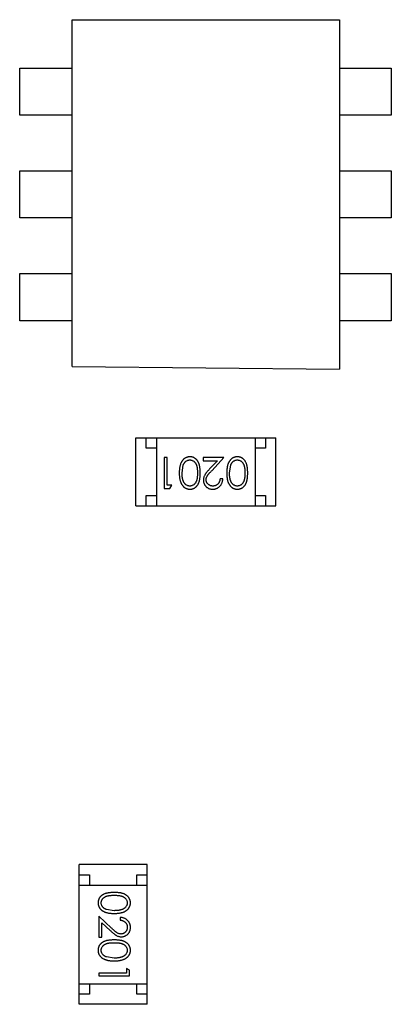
# Model space of a CAD drawing. Header units: millimetres. Extents: x -47 to 199, y -56 to 203.
# Tile 65 of 157: x 143.35 to 145.15, y 30.15 to 34.94. Entities that reach past the tile are written whole.
import ezdxf

# ---------------------------------------------------------------- set-up
doc = ezdxf.new("R2010")
doc.units = ezdxf.units.MM
doc.header["$LTSCALE"] = 1.21
doc.header["$MEASUREMENT"] = 0
doc.layers.get('0').update_dxf_attribs({"linetype": 'CONTINUOUS'})

msp = doc.modelspace()

# ---------------------------------------------------------------- linework, layer by layer
at = {"color": 7, "linetype": 'Continuous'}
for p, q in [((143.6016, 34.9444), (144.9016, 34.9444)), ((143.6016, 33.2568), (143.6016, 34.9444)), ((144.9016, 34.9444), (144.9016, 33.2444)), ((143.3473, 34.7091), (143.6016, 34.7091)), ((143.3473, 34.4797), (143.3473, 34.7091)), ((144.9016, 34.7092), (145.1537, 34.7092)), ((145.1537, 34.7092), (145.1537, 34.4798)), ((143.6016, 34.4797), (143.3473, 34.4797)), ((145.1537, 34.4798), (144.9016, 34.4798)), ((143.3473, 34.2092), (143.6016, 34.2092)), ((143.3473, 33.9798), (143.3473, 34.2092)), ((144.9016, 34.2092), (145.1537, 34.2092)), ((145.1537, 34.2092), (145.1537, 33.9798)), ((143.6016, 33.9798), (143.3473, 33.9798)), ((145.1537, 33.9798), (144.9016, 33.9798)), ((143.3473, 33.7092), (143.6016, 33.7092)), ((143.3473, 33.4798), (143.3473, 33.7092)), ((144.9016, 33.7092), (145.1537, 33.7092)), ((145.1537, 33.7092), (145.1537, 33.4798)), ((143.6016, 33.4798), (143.3473, 33.4798)), ((145.1537, 33.4798), (144.9016, 33.4798)), ((143.6016, 33.2568), (144.9016, 33.2444)), ((143.9117, 32.9095), (144.5917, 32.9095)), ((143.9117, 32.5795), (143.9117, 32.9095)), ((143.9617, 32.8595), (143.9617, 32.9095)), ((144.0117, 32.9095), (144.0117, 32.5795)), ((144.4917, 32.9095), (144.4917, 32.5795)), ((144.5417, 32.9095), (144.5417, 32.8595)), ((144.5917, 32.5795), (144.5917, 32.9095)), ((144.0117, 32.8595), (143.9617, 32.8595)), ((144.5417, 32.8595), (144.4917, 32.8595)), ((144.0634, 32.8142), (144.0499, 32.8142)), ((144.0499, 32.8142), (144.0499, 32.6642)), ((144.0634, 32.6796), (144.0634, 32.8142)), ((144.3403, 32.8142), (144.2384, 32.8142)), ((144.2384, 32.8142), (144.2384, 32.7988)), ((144.2821, 32.7521), (144.3403, 32.8142)), ((144.1365, 32.7392), (144.1421, 32.7769)), ((144.2384, 32.7988), (144.3082, 32.7988)), ((144.3082, 32.7988), (144.2706, 32.7588)), ((144.3672, 32.7392), (144.3729, 32.7769)), ((144.0865, 32.6796), (144.0634, 32.6796)), ((144.0776, 32.6642), (144.0865, 32.6796)), ((144.3345, 32.7104), (144.3211, 32.7104)), ((143.9617, 32.6295), (144.0117, 32.6295)), ((143.9617, 32.5795), (143.9617, 32.6295)), ((144.0499, 32.6642), (144.0776, 32.6642)), ((144.4917, 32.6295), (144.5417, 32.6295)), ((144.5417, 32.6295), (144.5417, 32.5795)), ((143.9117, 32.5795), (144.5917, 32.5795)), ((143.9666, 30.8345), (143.6366, 30.8345)), ((143.6366, 30.1545), (143.6366, 30.8345)), ((143.9666, 30.1545), (143.9666, 30.8345)), ((143.6366, 30.7845), (143.6866, 30.7845)), ((143.6866, 30.7845), (143.6866, 30.7345)), ((143.9166, 30.7845), (143.9666, 30.7845)), ((143.9166, 30.7345), (143.9166, 30.7845)), ((143.6366, 30.7345), (143.9666, 30.7345)), ((143.8068, 30.61), (143.7691, 30.6157)), ((143.7939, 30.5249), (143.7318, 30.5831)), ((143.7318, 30.5831), (143.7318, 30.4811)), ((143.8357, 30.5773), (143.8357, 30.5638)), ((143.7472, 30.5509), (143.7873, 30.5134)), ((143.7472, 30.4811), (143.7472, 30.5509)), ((143.7318, 30.4811), (143.7472, 30.4811)), ((143.8068, 30.3792), (143.7691, 30.3849)), ((143.8818, 30.3204), (143.8665, 30.3292)), ((143.8665, 30.3292), (143.8665, 30.3061)), ((143.8818, 30.2927), (143.8818, 30.3204)), ((143.8665, 30.3061), (143.7318, 30.3061)), ((143.7318, 30.3061), (143.7318, 30.2927)), ((143.7318, 30.2927), (143.8818, 30.2927)), ((143.6366, 30.2545), (143.9666, 30.2545)), ((143.6866, 30.2545), (143.6866, 30.2045)), ((143.9166, 30.2045), (143.9166, 30.2545)), ((143.6866, 30.2045), (143.6366, 30.2045)), ((143.9666, 30.2045), (143.9166, 30.2045)), ((143.9666, 30.1545), (143.6366, 30.1545))]:
    msp.add_line(p, q, dxfattribs=at)
for points, knots in [([(144.1748, 32.8181), (144.1736, 32.818), (144.1712, 32.818), (144.1677, 32.8175), (144.1642, 32.8169), (144.1609, 32.816), (144.1576, 32.8147), (144.1544, 32.8133), (144.1514, 32.8116), (144.1483, 32.8096), (144.1454, 32.8073), (144.1427, 32.8048), (144.1401, 32.802), (144.1377, 32.799), (144.1355, 32.7957), (144.1334, 32.7921), (144.1315, 32.7883), (144.1297, 32.7842), (144.1281, 32.7798), (144.1267, 32.7751), (144.1256, 32.77), (144.1246, 32.7646), (144.1239, 32.7587), (144.1234, 32.7526), (144.1231, 32.746), (144.123, 32.7416), (144.123, 32.7393)], [0, 0, 0, 0, 0.033824, 0.067298, 0.10028, 0.133019, 0.165736, 0.198792, 0.232372, 0.266409, 0.301016, 0.336196, 0.371972, 0.408574, 0.446394, 0.485225, 0.525372, 0.567224, 0.611081, 0.65775, 0.70702, 0.759235, 0.814484, 0.873227, 0.934937, 1, 1, 1, 1]), ([(144.2249, 32.7393), (144.2249, 32.7416), (144.2249, 32.7463), (144.2246, 32.7531), (144.2241, 32.7594), (144.2233, 32.7654), (144.2224, 32.7709), (144.2214, 32.776), (144.2201, 32.7808), (144.2186, 32.7851), (144.2169, 32.7891), (144.215, 32.7928), (144.213, 32.7963), (144.2108, 32.7995), (144.2085, 32.8025), (144.206, 32.8052), (144.2034, 32.8076), (144.2006, 32.8098), (144.1977, 32.8117), (144.1947, 32.8134), (144.1916, 32.8149), (144.1884, 32.816), (144.1851, 32.8169), (144.1817, 32.8176), (144.1783, 32.818), (144.1759, 32.818), (144.1748, 32.8181)], [0, 0, 0, 0, 0.068113, 0.132564, 0.193427, 0.250218, 0.303569, 0.353576, 0.400235, 0.443586, 0.484619, 0.524292, 0.56238, 0.599049, 0.63494, 0.669782, 0.704009, 0.737842, 0.771098, 0.803896, 0.836415, 0.868639, 0.900715, 0.933378, 0.966213, 1, 1, 1, 1]), ([(144.4055, 32.8181), (144.4043, 32.818), (144.402, 32.818), (144.3985, 32.8175), (144.395, 32.8169), (144.3917, 32.816), (144.3884, 32.8147), (144.3852, 32.8133), (144.3821, 32.8116), (144.3791, 32.8096), (144.3762, 32.8073), (144.3735, 32.8048), (144.3709, 32.802), (144.3685, 32.799), (144.3662, 32.7957), (144.3642, 32.7921), (144.3622, 32.7883), (144.3605, 32.7842), (144.3588, 32.7798), (144.3575, 32.7751), (144.3563, 32.77), (144.3554, 32.7646), (144.3547, 32.7587), (144.3541, 32.7526), (144.3538, 32.746), (144.3538, 32.7416), (144.3538, 32.7393)], [0, 0, 0, 0, 0.033824, 0.067298, 0.10028, 0.133019, 0.165736, 0.198792, 0.232372, 0.266409, 0.301016, 0.336196, 0.371972, 0.408574, 0.446394, 0.485225, 0.525372, 0.567224, 0.611081, 0.65775, 0.70702, 0.759235, 0.814484, 0.873227, 0.934937, 1, 1, 1, 1]), ([(144.4557, 32.7393), (144.4557, 32.7416), (144.4556, 32.7463), (144.4553, 32.7531), (144.4548, 32.7594), (144.4541, 32.7654), (144.4532, 32.7709), (144.4522, 32.776), (144.4508, 32.7808), (144.4493, 32.7851), (144.4476, 32.7891), (144.4458, 32.7928), (144.4438, 32.7963), (144.4416, 32.7995), (144.4393, 32.8025), (144.4368, 32.8052), (144.4341, 32.8076), (144.4314, 32.8098), (144.4284, 32.8117), (144.4254, 32.8134), (144.4223, 32.8149), (144.4191, 32.816), (144.4159, 32.8169), (144.4125, 32.8176), (144.409, 32.818), (144.4067, 32.818), (144.4055, 32.8181)], [0, 0, 0, 0, 0.068113, 0.132564, 0.193427, 0.250218, 0.303569, 0.353576, 0.400235, 0.443586, 0.484619, 0.524292, 0.56238, 0.599049, 0.63494, 0.669782, 0.704009, 0.737842, 0.771098, 0.803896, 0.836415, 0.868639, 0.900715, 0.933378, 0.966213, 1, 1, 1, 1]), ([(144.1421, 32.7769), (144.1425, 32.778), (144.1433, 32.78), (144.1446, 32.7829), (144.1461, 32.7857), (144.1477, 32.7882), (144.1494, 32.7905), (144.1513, 32.7926), (144.1533, 32.7946), (144.1561, 32.7968), (144.1598, 32.7991), (144.1645, 32.8011), (144.1693, 32.8025), (144.1726, 32.8026), (144.1743, 32.8027)], [0, 0, 0, 0, 0.075949, 0.148549, 0.218996, 0.286119, 0.351826, 0.416074, 0.478265, 0.540325, 0.660405, 0.774606, 0.887187, 1, 1, 1, 1]), ([(144.1743, 32.8027), (144.176, 32.8026), (144.1793, 32.8024), (144.1841, 32.8011), (144.1889, 32.799), (144.1926, 32.7967), (144.1955, 32.7944), (144.1976, 32.7924), (144.1994, 32.7903), (144.2012, 32.788), (144.2029, 32.7855), (144.2043, 32.7828), (144.2057, 32.7799), (144.2069, 32.7767), (144.208, 32.7733), (144.2089, 32.7696), (144.2097, 32.7654), (144.2104, 32.7609), (144.2108, 32.756), (144.2112, 32.7507), (144.2114, 32.7451), (144.2114, 32.7412), (144.2115, 32.7392)], [0, 0, 0, 0, 0.060034, 0.120278, 0.182348, 0.247919, 0.281641, 0.315701, 0.350322, 0.385703, 0.421819, 0.459196, 0.497866, 0.538301, 0.58121, 0.628183, 0.679403, 0.734699, 0.794074, 0.858416, 0.927049, 1, 1, 1, 1]), ([(144.3729, 32.7769), (144.3733, 32.778), (144.374, 32.78), (144.3754, 32.7829), (144.3768, 32.7857), (144.3784, 32.7882), (144.3802, 32.7905), (144.382, 32.7926), (144.384, 32.7946), (144.3869, 32.7968), (144.3905, 32.7991), (144.3953, 32.8011), (144.4001, 32.8025), (144.4034, 32.8026), (144.4051, 32.8027)], [0, 0, 0, 0, 0.075949, 0.148549, 0.218996, 0.286119, 0.351826, 0.416074, 0.478265, 0.540325, 0.660405, 0.774606, 0.887187, 1, 1, 1, 1]), ([(144.4051, 32.8027), (144.4067, 32.8026), (144.41, 32.8024), (144.4149, 32.8011), (144.4196, 32.799), (144.4234, 32.7967), (144.4263, 32.7944), (144.4283, 32.7924), (144.4302, 32.7903), (144.432, 32.788), (144.4336, 32.7855), (144.4351, 32.7828), (144.4364, 32.7799), (144.4377, 32.7767), (144.4388, 32.7733), (144.4397, 32.7696), (144.4405, 32.7654), (144.4411, 32.7609), (144.4416, 32.756), (144.4419, 32.7507), (144.4422, 32.7451), (144.4422, 32.7412), (144.4422, 32.7392)], [0, 0, 0, 0, 0.060034, 0.120278, 0.182348, 0.247919, 0.281641, 0.315701, 0.350322, 0.385703, 0.421819, 0.459196, 0.497866, 0.538301, 0.58121, 0.628183, 0.679403, 0.734699, 0.794074, 0.858416, 0.927049, 1, 1, 1, 1]), ([(144.123, 32.7393), (144.123, 32.737), (144.1231, 32.7325), (144.1234, 32.7259), (144.1239, 32.7197), (144.1246, 32.7139), (144.1256, 32.7084), (144.1268, 32.7033), (144.1282, 32.6985), (144.1298, 32.6941), (144.1316, 32.69), (144.1335, 32.6862), (144.1356, 32.6826), (144.1378, 32.6793), (144.1403, 32.6763), (144.1428, 32.6735), (144.1456, 32.671), (144.1484, 32.6687), (144.1514, 32.6667), (144.1545, 32.665), (144.1577, 32.6636), (144.1609, 32.6624), (144.1643, 32.6615), (144.1677, 32.6608), (144.1712, 32.6604), (144.1736, 32.6604), (144.1748, 32.6604)], [0, 0, 0, 0, 0.065278, 0.127205, 0.186168, 0.241675, 0.294115, 0.343609, 0.390387, 0.434463, 0.476646, 0.517002, 0.555936, 0.593716, 0.630057, 0.665601, 0.700745, 0.734917, 0.768681, 0.802087, 0.834849, 0.867433, 0.900138, 0.932806, 0.966212, 1, 1, 1, 1]), ([(144.1743, 32.6757), (144.1727, 32.6758), (144.1694, 32.676), (144.1645, 32.6772), (144.1599, 32.6794), (144.1561, 32.6817), (144.1533, 32.684), (144.1512, 32.686), (144.1493, 32.6882), (144.1475, 32.6907), (144.1458, 32.6934), (144.1442, 32.6964), (144.1428, 32.6996), (144.1414, 32.703), (144.1403, 32.7067), (144.1392, 32.7106), (144.1384, 32.7147), (144.1377, 32.7191), (144.1372, 32.7238), (144.1367, 32.7287), (144.1365, 32.7339), (144.1365, 32.7374), (144.1365, 32.7392)], [0, 0, 0, 0, 0.059689, 0.119507, 0.181075, 0.246162, 0.279894, 0.314468, 0.350403, 0.387474, 0.426147, 0.466624, 0.508745, 0.553328, 0.600058, 0.649177, 0.700552, 0.754894, 0.811825, 0.871514, 0.934319, 1, 1, 1, 1]), ([(144.2115, 32.7392), (144.2114, 32.7372), (144.2114, 32.7333), (144.2112, 32.7276), (144.2108, 32.7223), (144.2103, 32.7174), (144.2097, 32.7129), (144.2089, 32.7088), (144.208, 32.705), (144.2069, 32.7016), (144.2056, 32.6985), (144.2043, 32.6956), (144.2028, 32.6929), (144.2012, 32.6904), (144.1994, 32.688), (144.1975, 32.6859), (144.1955, 32.684), (144.1926, 32.6817), (144.1889, 32.6794), (144.1842, 32.6772), (144.1793, 32.676), (144.176, 32.6758), (144.1743, 32.6757)], [0, 0, 0, 0, 0.073302, 0.142286, 0.206253, 0.266017, 0.321612, 0.372532, 0.419497, 0.462398, 0.502825, 0.541489, 0.579034, 0.615143, 0.650298, 0.684912, 0.718701, 0.752189, 0.817245, 0.879117, 0.939613, 1, 1, 1, 1]), ([(144.1748, 32.6604), (144.1759, 32.6604), (144.1783, 32.6604), (144.1817, 32.6608), (144.1851, 32.6615), (144.1884, 32.6624), (144.1916, 32.6636), (144.1947, 32.665), (144.1978, 32.6668), (144.2007, 32.6687), (144.2035, 32.6709), (144.2062, 32.6734), (144.2086, 32.6761), (144.211, 32.6791), (144.2131, 32.6823), (144.2152, 32.6857), (144.217, 32.6894), (144.2186, 32.6934), (144.2201, 32.6977), (144.2214, 32.7024), (144.2225, 32.7075), (144.2234, 32.713), (144.2241, 32.719), (144.2246, 32.7254), (144.2249, 32.7322), (144.2249, 32.7369), (144.2249, 32.7393)], [0, 0, 0, 0, 0.033742, 0.066533, 0.099153, 0.13154, 0.164087, 0.196563, 0.229707, 0.263315, 0.297504, 0.331686, 0.366482, 0.4021, 0.438958, 0.476748, 0.515985, 0.556589, 0.599519, 0.645765, 0.695487, 0.748721, 0.805687, 0.866754, 0.931405, 1, 1, 1, 1]), ([(144.2706, 32.7588), (144.2692, 32.7572), (144.2664, 32.7543), (144.2625, 32.7499), (144.2589, 32.7458), (144.2557, 32.7419), (144.2529, 32.7383), (144.2504, 32.7349), (144.2483, 32.7317), (144.246, 32.7279), (144.2437, 32.7232), (144.2417, 32.7173), (144.2405, 32.7112), (144.2404, 32.707), (144.2403, 32.7049)], [0, 0, 0, 0, 0.09953, 0.192079, 0.277712, 0.357454, 0.429648, 0.495771, 0.555538, 0.608657, 0.707578, 0.804328, 0.901298, 1, 1, 1, 1]), ([(144.2538, 32.7062), (144.2538, 32.7078), (144.2539, 32.711), (144.255, 32.7158), (144.2567, 32.7205), (144.2587, 32.7243), (144.2607, 32.7274), (144.2626, 32.7301), (144.2649, 32.733), (144.2676, 32.7363), (144.2707, 32.7398), (144.2741, 32.7437), (144.278, 32.7478), (144.2807, 32.7506), (144.2821, 32.7521)], [0, 0, 0, 0, 0.088014, 0.174976, 0.2638, 0.355443, 0.406413, 0.465519, 0.533076, 0.609353, 0.693899, 0.787171, 0.889197, 1, 1, 1, 1]), ([(144.3538, 32.7393), (144.3538, 32.737), (144.3538, 32.7325), (144.3541, 32.7259), (144.3547, 32.7197), (144.3554, 32.7139), (144.3564, 32.7084), (144.3575, 32.7033), (144.3589, 32.6985), (144.3605, 32.6941), (144.3624, 32.69), (144.3643, 32.6862), (144.3664, 32.6826), (144.3686, 32.6793), (144.371, 32.6763), (144.3736, 32.6735), (144.3763, 32.671), (144.3792, 32.6687), (144.3822, 32.6667), (144.3853, 32.665), (144.3884, 32.6636), (144.3917, 32.6624), (144.395, 32.6615), (144.3985, 32.6608), (144.402, 32.6604), (144.4043, 32.6604), (144.4055, 32.6604)], [0, 0, 0, 0, 0.065278, 0.127205, 0.186168, 0.241675, 0.294115, 0.343609, 0.390387, 0.434463, 0.476646, 0.517002, 0.555936, 0.593716, 0.630057, 0.665601, 0.700745, 0.734917, 0.768681, 0.802087, 0.834849, 0.867433, 0.900138, 0.932806, 0.966212, 1, 1, 1, 1]), ([(144.4051, 32.6757), (144.4034, 32.6758), (144.4002, 32.676), (144.3953, 32.6772), (144.3906, 32.6794), (144.3869, 32.6817), (144.384, 32.684), (144.382, 32.686), (144.38, 32.6882), (144.3782, 32.6907), (144.3765, 32.6934), (144.375, 32.6964), (144.3735, 32.6996), (144.3722, 32.703), (144.3711, 32.7067), (144.37, 32.7106), (144.3692, 32.7147), (144.3684, 32.7191), (144.3679, 32.7238), (144.3675, 32.7287), (144.3673, 32.7339), (144.3672, 32.7374), (144.3672, 32.7392)], [0, 0, 0, 0, 0.059689, 0.119507, 0.181075, 0.246162, 0.279894, 0.314468, 0.350403, 0.387474, 0.426147, 0.466624, 0.508745, 0.553328, 0.600058, 0.649177, 0.700552, 0.754894, 0.811825, 0.871514, 0.934319, 1, 1, 1, 1]), ([(144.4422, 32.7392), (144.4422, 32.7372), (144.4422, 32.7333), (144.4419, 32.7276), (144.4416, 32.7223), (144.4411, 32.7174), (144.4405, 32.7129), (144.4397, 32.7088), (144.4387, 32.705), (144.4377, 32.7016), (144.4364, 32.6985), (144.4351, 32.6956), (144.4336, 32.6929), (144.4319, 32.6904), (144.4302, 32.688), (144.4283, 32.6859), (144.4263, 32.684), (144.4234, 32.6817), (144.4197, 32.6794), (144.415, 32.6772), (144.4101, 32.676), (144.4067, 32.6758), (144.4051, 32.6757)], [0, 0, 0, 0, 0.073302, 0.142286, 0.206253, 0.266017, 0.321612, 0.372532, 0.419497, 0.462398, 0.502825, 0.541489, 0.579034, 0.615143, 0.650298, 0.684912, 0.718701, 0.752189, 0.817245, 0.879117, 0.939613, 1, 1, 1, 1]), ([(144.4055, 32.6604), (144.4067, 32.6604), (144.409, 32.6604), (144.4125, 32.6608), (144.4159, 32.6615), (144.4192, 32.6624), (144.4224, 32.6636), (144.4255, 32.665), (144.4285, 32.6668), (144.4315, 32.6687), (144.4343, 32.6709), (144.437, 32.6734), (144.4394, 32.6761), (144.4417, 32.6791), (144.4439, 32.6823), (144.4459, 32.6857), (144.4477, 32.6894), (144.4494, 32.6934), (144.4509, 32.6977), (144.4522, 32.7024), (144.4533, 32.7075), (144.4541, 32.713), (144.4548, 32.719), (144.4553, 32.7254), (144.4556, 32.7322), (144.4557, 32.7369), (144.4557, 32.7393)], [0, 0, 0, 0, 0.033742, 0.066533, 0.099153, 0.13154, 0.164087, 0.196563, 0.229707, 0.263315, 0.297504, 0.331686, 0.366482, 0.4021, 0.438958, 0.476748, 0.515985, 0.556589, 0.599519, 0.645765, 0.695487, 0.748721, 0.805687, 0.866754, 0.931405, 1, 1, 1, 1]), ([(144.2403, 32.7049), (144.2403, 32.7035), (144.2404, 32.7005), (144.241, 32.6962), (144.242, 32.6921), (144.2433, 32.6881), (144.2451, 32.6842), (144.2473, 32.6805), (144.2499, 32.6769), (144.2528, 32.6736), (144.256, 32.6705), (144.2595, 32.6678), (144.2633, 32.6655), (144.2673, 32.6636), (144.2715, 32.6621), (144.276, 32.6611), (144.2807, 32.6605), (144.284, 32.6604), (144.2856, 32.6604)], [0, 0, 0, 0, 0.06271, 0.123347, 0.183401, 0.242828, 0.302097, 0.36242, 0.423725, 0.487032, 0.550491, 0.612709, 0.674265, 0.73617, 0.799211, 0.863483, 0.930525, 1, 1, 1, 1]), ([(144.2863, 32.6757), (144.2852, 32.6758), (144.283, 32.6758), (144.2797, 32.6763), (144.2766, 32.677), (144.2737, 32.6779), (144.2708, 32.6792), (144.2681, 32.6808), (144.2656, 32.6826), (144.2632, 32.6847), (144.261, 32.687), (144.2591, 32.6894), (144.2574, 32.6919), (144.2561, 32.6945), (144.255, 32.6973), (144.2543, 32.7002), (144.2538, 32.7031), (144.2538, 32.7051), (144.2538, 32.7062)], [0, 0, 0, 0, 0.068027, 0.133505, 0.19695, 0.26027, 0.322741, 0.384982, 0.448465, 0.513424, 0.578224, 0.640011, 0.700094, 0.760067, 0.819012, 0.877878, 0.938035, 1, 1, 1, 1]), ([(144.2856, 32.6604), (144.2873, 32.6604), (144.2906, 32.6605), (144.2954, 32.6611), (144.3, 32.6623), (144.3045, 32.6638), (144.3087, 32.6658), (144.3127, 32.6682), (144.3165, 32.6711), (144.3201, 32.6744), (144.3233, 32.678), (144.3262, 32.6819), (144.3286, 32.686), (144.3307, 32.6904), (144.3323, 32.6951), (144.3335, 32.7), (144.3343, 32.7051), (144.3344, 32.7086), (144.3345, 32.7104)], [0, 0, 0, 0, 0.06445, 0.126725, 0.187421, 0.247417, 0.306749, 0.366595, 0.427749, 0.490235, 0.553031, 0.614805, 0.676505, 0.738096, 0.801021, 0.864897, 0.931209, 1, 1, 1, 1]), ([(144.3211, 32.7104), (144.3209, 32.709), (144.3207, 32.7064), (144.3199, 32.7026), (144.319, 32.6991), (144.3178, 32.6958), (144.3163, 32.6927), (144.3145, 32.6898), (144.3125, 32.6872), (144.3103, 32.6848), (144.3078, 32.6827), (144.3052, 32.6808), (144.3024, 32.6792), (144.2995, 32.678), (144.2964, 32.677), (144.2932, 32.6763), (144.2898, 32.6758), (144.2875, 32.6758), (144.2863, 32.6757)], [0, 0, 0, 0, 0.073648, 0.143686, 0.210962, 0.275557, 0.338064, 0.399311, 0.4594, 0.51934, 0.579024, 0.637809, 0.695959, 0.754122, 0.813113, 0.873453, 0.935561, 1, 1, 1, 1]), ([(143.8068, 30.6984), (143.8044, 30.6984), (143.7998, 30.6984), (143.793, 30.6981), (143.7866, 30.6976), (143.7807, 30.6969), (143.7752, 30.696), (143.77, 30.6949), (143.7653, 30.6936), (143.761, 30.6921), (143.757, 30.6904), (143.7532, 30.6885), (143.7498, 30.6865), (143.7466, 30.6843), (143.7436, 30.682), (143.7409, 30.6796), (143.7384, 30.6769), (143.7362, 30.6741), (143.7343, 30.6712), (143.7326, 30.6682), (143.7312, 30.6651), (143.73, 30.6619), (143.7291, 30.6586), (143.7285, 30.6553), (143.728, 30.6518), (143.728, 30.6495), (143.728, 30.6483)], [0, 0, 0, 0, 0.068113, 0.132564, 0.193427, 0.250218, 0.303569, 0.353576, 0.400235, 0.443586, 0.484619, 0.524292, 0.56238, 0.599049, 0.63494, 0.669782, 0.704009, 0.737842, 0.771098, 0.803896, 0.836415, 0.868639, 0.900715, 0.933378, 0.966213, 1, 1, 1, 1]), ([(143.7434, 30.6478), (143.7435, 30.6495), (143.7436, 30.6528), (143.7449, 30.6577), (143.747, 30.6624), (143.7494, 30.6662), (143.7517, 30.669), (143.7536, 30.6711), (143.7558, 30.673), (143.7581, 30.6748), (143.7606, 30.6764), (143.7633, 30.6778), (143.7662, 30.6792), (143.7693, 30.6805), (143.7727, 30.6815), (143.7765, 30.6825), (143.7806, 30.6832), (143.7851, 30.6839), (143.79, 30.6844), (143.7953, 30.6847), (143.8009, 30.685), (143.8048, 30.685), (143.8068, 30.685)], [0, 0, 0, 0, 0.060034, 0.120278, 0.182348, 0.247919, 0.281641, 0.315701, 0.350322, 0.385703, 0.421819, 0.459196, 0.497866, 0.538301, 0.58121, 0.628183, 0.679403, 0.734699, 0.794074, 0.858416, 0.927049, 1, 1, 1, 1]), ([(143.8857, 30.6483), (143.8857, 30.6495), (143.8856, 30.6518), (143.8852, 30.6553), (143.8846, 30.6586), (143.8836, 30.6619), (143.8825, 30.6651), (143.881, 30.6683), (143.8793, 30.6713), (143.8773, 30.6742), (143.8751, 30.6771), (143.8727, 30.6797), (143.8699, 30.6822), (143.867, 30.6845), (143.8638, 30.6867), (143.8603, 30.6887), (143.8566, 30.6905), (143.8527, 30.6922), (143.8484, 30.6937), (143.8437, 30.6949), (143.8385, 30.6961), (143.833, 30.6969), (143.827, 30.6976), (143.8207, 30.6981), (143.8139, 30.6984), (143.8092, 30.6984), (143.8068, 30.6984)], [0, 0, 0, 0, 0.033742, 0.066533, 0.099153, 0.13154, 0.164087, 0.196563, 0.229707, 0.263315, 0.297504, 0.331686, 0.366482, 0.4021, 0.438958, 0.476748, 0.515985, 0.556589, 0.599519, 0.645765, 0.695487, 0.748721, 0.805687, 0.866754, 0.931405, 1, 1, 1, 1]), ([(143.8068, 30.685), (143.8088, 30.685), (143.8128, 30.685), (143.8184, 30.6847), (143.8237, 30.6844), (143.8286, 30.6838), (143.8331, 30.6833), (143.8373, 30.6824), (143.841, 30.6815), (143.8444, 30.6804), (143.8475, 30.6792), (143.8505, 30.6778), (143.8532, 30.6763), (143.8557, 30.6747), (143.858, 30.6729), (143.8601, 30.6711), (143.8621, 30.669), (143.8643, 30.6662), (143.8667, 30.6624), (143.8688, 30.6577), (143.87, 30.6528), (143.8702, 30.6495), (143.8703, 30.6478)], [0, 0, 0, 0, 0.073302, 0.142286, 0.206253, 0.266017, 0.321612, 0.372532, 0.419497, 0.462398, 0.502825, 0.541489, 0.579034, 0.615143, 0.650298, 0.684912, 0.718701, 0.752189, 0.817245, 0.879117, 0.939613, 1, 1, 1, 1]), ([(143.728, 30.6483), (143.728, 30.6471), (143.728, 30.6447), (143.7285, 30.6412), (143.7291, 30.6378), (143.7301, 30.6344), (143.7313, 30.6312), (143.7327, 30.628), (143.7345, 30.6249), (143.7365, 30.6219), (143.7387, 30.619), (143.7413, 30.6163), (143.744, 30.6137), (143.7471, 30.6112), (143.7504, 30.609), (143.7539, 30.6069), (143.7577, 30.605), (143.7618, 30.6032), (143.7662, 30.6016), (143.7709, 30.6003), (143.776, 30.5991), (143.7815, 30.5981), (143.7873, 30.5974), (143.7935, 30.5969), (143.8, 30.5966), (143.8045, 30.5966), (143.8068, 30.5965)], [0, 0, 0, 0, 0.033824, 0.067298, 0.10028, 0.133019, 0.165736, 0.198792, 0.232372, 0.266409, 0.301016, 0.336196, 0.371972, 0.408574, 0.446394, 0.485225, 0.525372, 0.567224, 0.611081, 0.65775, 0.70702, 0.759235, 0.814484, 0.873227, 0.934937, 1, 1, 1, 1]), ([(143.7691, 30.6157), (143.7681, 30.6161), (143.766, 30.6168), (143.7631, 30.6181), (143.7604, 30.6196), (143.7579, 30.6212), (143.7555, 30.623), (143.7534, 30.6248), (143.7515, 30.6268), (143.7492, 30.6296), (143.7469, 30.6333), (143.7449, 30.638), (143.7436, 30.6429), (143.7434, 30.6462), (143.7434, 30.6478)], [0, 0, 0, 0, 0.075949, 0.148549, 0.218996, 0.286119, 0.351826, 0.416074, 0.478265, 0.540325, 0.660405, 0.774606, 0.887187, 1, 1, 1, 1]), ([(143.8068, 30.5965), (143.8091, 30.5966), (143.8136, 30.5966), (143.8201, 30.5969), (143.8263, 30.5974), (143.8322, 30.5982), (143.8377, 30.5991), (143.8428, 30.6003), (143.8475, 30.6017), (143.852, 30.6033), (143.856, 30.6051), (143.8599, 30.607), (143.8634, 30.6092), (143.8667, 30.6114), (143.8698, 30.6138), (143.8725, 30.6164), (143.8751, 30.6191), (143.8773, 30.622), (143.8793, 30.6249), (143.881, 30.628), (143.8825, 30.6312), (143.8836, 30.6345), (143.8846, 30.6378), (143.8852, 30.6412), (143.8856, 30.6447), (143.8857, 30.6471), (143.8857, 30.6483)], [0, 0, 0, 0, 0.065278, 0.127205, 0.186168, 0.241675, 0.294115, 0.343609, 0.390387, 0.434463, 0.476646, 0.517002, 0.555936, 0.593716, 0.630057, 0.665601, 0.700745, 0.734917, 0.768681, 0.802087, 0.834849, 0.867433, 0.900138, 0.932806, 0.966212, 1, 1, 1, 1]), ([(143.8703, 30.6478), (143.8702, 30.6462), (143.87, 30.6429), (143.8688, 30.6381), (143.8667, 30.6334), (143.8643, 30.6297), (143.862, 30.6268), (143.86, 30.6248), (143.8578, 30.6228), (143.8553, 30.621), (143.8526, 30.6193), (143.8497, 30.6178), (143.8465, 30.6163), (143.8431, 30.615), (143.8394, 30.6138), (143.8355, 30.6127), (143.8313, 30.6119), (143.8269, 30.6112), (143.8222, 30.6107), (143.8173, 30.6102), (143.8122, 30.6101), (143.8086, 30.61), (143.8068, 30.61)], [0, 0, 0, 0, 0.059689, 0.119507, 0.181075, 0.246162, 0.279894, 0.314468, 0.350403, 0.387474, 0.426147, 0.466624, 0.508745, 0.553328, 0.600058, 0.649177, 0.700552, 0.754894, 0.811825, 0.871514, 0.934319, 1, 1, 1, 1]), ([(143.8857, 30.5284), (143.8856, 30.5301), (143.8856, 30.5333), (143.8849, 30.5382), (143.8838, 30.5428), (143.8823, 30.5472), (143.8802, 30.5514), (143.8778, 30.5555), (143.875, 30.5593), (143.8717, 30.5628), (143.8681, 30.5661), (143.8642, 30.569), (143.86, 30.5714), (143.8556, 30.5734), (143.851, 30.5751), (143.8461, 30.5762), (143.841, 30.577), (143.8375, 30.5772), (143.8357, 30.5773)], [0, 0, 0, 0, 0.06445, 0.126725, 0.187421, 0.247417, 0.306749, 0.366595, 0.427749, 0.490235, 0.553031, 0.614805, 0.676505, 0.738096, 0.801021, 0.864897, 0.931209, 1, 1, 1, 1]), ([(143.8357, 30.5638), (143.837, 30.5637), (143.8396, 30.5635), (143.8434, 30.5627), (143.847, 30.5618), (143.8503, 30.5605), (143.8534, 30.559), (143.8562, 30.5573), (143.8589, 30.5553), (143.8612, 30.553), (143.8634, 30.5506), (143.8652, 30.5479), (143.8668, 30.5452), (143.8681, 30.5422), (143.8691, 30.5392), (143.8698, 30.5359), (143.8702, 30.5325), (143.8703, 30.5302), (143.8703, 30.5291)], [0, 0, 0, 0, 0.073648, 0.143686, 0.210962, 0.275557, 0.338064, 0.399311, 0.4594, 0.51934, 0.579024, 0.637809, 0.695959, 0.754122, 0.813113, 0.873453, 0.935561, 1, 1, 1, 1]), ([(143.7873, 30.5134), (143.7888, 30.512), (143.7918, 30.5092), (143.7961, 30.5053), (143.8003, 30.5017), (143.8041, 30.4985), (143.8078, 30.4956), (143.8112, 30.4932), (143.8143, 30.4911), (143.8181, 30.4887), (143.8229, 30.4864), (143.8288, 30.4845), (143.8349, 30.4833), (143.839, 30.4831), (143.8411, 30.4831)], [0, 0, 0, 0, 0.09953, 0.192079, 0.277712, 0.357454, 0.429648, 0.495771, 0.555538, 0.608657, 0.707578, 0.804328, 0.901298, 1, 1, 1, 1]), ([(143.8399, 30.4965), (143.8383, 30.4966), (143.835, 30.4967), (143.8302, 30.4977), (143.8256, 30.4995), (143.8218, 30.5014), (143.8187, 30.5035), (143.816, 30.5054), (143.8131, 30.5077), (143.8098, 30.5104), (143.8062, 30.5134), (143.8024, 30.5169), (143.7982, 30.5208), (143.7954, 30.5235), (143.7939, 30.5249)], [0, 0, 0, 0, 0.088014, 0.174976, 0.2638, 0.355443, 0.406413, 0.465519, 0.533076, 0.609353, 0.693899, 0.787171, 0.889197, 1, 1, 1, 1]), ([(143.8703, 30.5291), (143.8703, 30.5279), (143.8702, 30.5257), (143.8698, 30.5225), (143.8691, 30.5194), (143.8681, 30.5164), (143.8668, 30.5136), (143.8653, 30.5109), (143.8634, 30.5083), (143.8614, 30.5059), (143.8591, 30.5037), (143.8566, 30.5018), (143.8541, 30.5002), (143.8515, 30.4988), (143.8487, 30.4978), (143.8459, 30.4971), (143.8429, 30.4966), (143.8409, 30.4966), (143.8399, 30.4965)], [0, 0, 0, 0, 0.068027, 0.133505, 0.19695, 0.26027, 0.322741, 0.384982, 0.448465, 0.513424, 0.578224, 0.640011, 0.700094, 0.760067, 0.819012, 0.877878, 0.938035, 1, 1, 1, 1]), ([(143.8411, 30.4831), (143.8426, 30.4831), (143.8455, 30.4832), (143.8498, 30.4838), (143.854, 30.4848), (143.858, 30.4861), (143.8618, 30.4879), (143.8655, 30.4901), (143.8691, 30.4926), (143.8724, 30.4956), (143.8756, 30.4988), (143.8782, 30.5023), (143.8806, 30.5061), (143.8825, 30.51), (143.8839, 30.5143), (143.8849, 30.5188), (143.8856, 30.5235), (143.8856, 30.5267), (143.8857, 30.5284)], [0, 0, 0, 0, 0.06271, 0.123347, 0.183401, 0.242828, 0.302097, 0.36242, 0.423725, 0.487032, 0.550491, 0.612709, 0.674265, 0.73617, 0.799211, 0.863483, 0.930525, 1, 1, 1, 1]), ([(143.8068, 30.4677), (143.8044, 30.4677), (143.7998, 30.4676), (143.793, 30.4673), (143.7866, 30.4668), (143.7807, 30.4661), (143.7752, 30.4652), (143.77, 30.4642), (143.7653, 30.4628), (143.761, 30.4613), (143.757, 30.4596), (143.7532, 30.4578), (143.7498, 30.4558), (143.7466, 30.4536), (143.7436, 30.4513), (143.7409, 30.4488), (143.7384, 30.4461), (143.7362, 30.4434), (143.7343, 30.4404), (143.7326, 30.4374), (143.7312, 30.4343), (143.73, 30.4311), (143.7291, 30.4279), (143.7285, 30.4245), (143.728, 30.421), (143.728, 30.4187), (143.728, 30.4175)], [0, 0, 0, 0, 0.068113, 0.132564, 0.193427, 0.250218, 0.303569, 0.353576, 0.400235, 0.443586, 0.484619, 0.524292, 0.56238, 0.599049, 0.63494, 0.669782, 0.704009, 0.737842, 0.771098, 0.803896, 0.836415, 0.868639, 0.900715, 0.933378, 0.966213, 1, 1, 1, 1]), ([(143.8857, 30.4175), (143.8857, 30.4187), (143.8856, 30.421), (143.8852, 30.4245), (143.8846, 30.4279), (143.8836, 30.4312), (143.8825, 30.4344), (143.881, 30.4375), (143.8793, 30.4405), (143.8773, 30.4435), (143.8751, 30.4463), (143.8727, 30.449), (143.8699, 30.4514), (143.867, 30.4537), (143.8638, 30.4559), (143.8603, 30.4579), (143.8566, 30.4597), (143.8527, 30.4614), (143.8484, 30.4629), (143.8437, 30.4642), (143.8385, 30.4653), (143.833, 30.4661), (143.827, 30.4668), (143.8207, 30.4673), (143.8139, 30.4676), (143.8092, 30.4677), (143.8068, 30.4677)], [0, 0, 0, 0, 0.033742, 0.066533, 0.099153, 0.13154, 0.164087, 0.196563, 0.229707, 0.263315, 0.297504, 0.331686, 0.366482, 0.4021, 0.438958, 0.476748, 0.515985, 0.556589, 0.599519, 0.645765, 0.695487, 0.748721, 0.805687, 0.866754, 0.931405, 1, 1, 1, 1]), ([(143.728, 30.4175), (143.728, 30.4163), (143.728, 30.414), (143.7285, 30.4104), (143.7291, 30.407), (143.7301, 30.4037), (143.7313, 30.4004), (143.7327, 30.3972), (143.7345, 30.3941), (143.7365, 30.3911), (143.7387, 30.3882), (143.7413, 30.3855), (143.744, 30.3829), (143.7471, 30.3805), (143.7504, 30.3782), (143.7539, 30.3762), (143.7577, 30.3742), (143.7618, 30.3725), (143.7662, 30.3708), (143.7709, 30.3695), (143.776, 30.3683), (143.7815, 30.3674), (143.7873, 30.3667), (143.7935, 30.3661), (143.8, 30.3658), (143.8045, 30.3658), (143.8068, 30.3658)], [0, 0, 0, 0, 0.033824, 0.067298, 0.10028, 0.133019, 0.165736, 0.198792, 0.232372, 0.266409, 0.301016, 0.336196, 0.371972, 0.408574, 0.446394, 0.485225, 0.525372, 0.567224, 0.611081, 0.65775, 0.70702, 0.759235, 0.814484, 0.873227, 0.934937, 1, 1, 1, 1]), ([(143.7434, 30.4171), (143.7435, 30.4187), (143.7436, 30.422), (143.7449, 30.4269), (143.747, 30.4316), (143.7494, 30.4354), (143.7517, 30.4383), (143.7536, 30.4403), (143.7558, 30.4422), (143.7581, 30.444), (143.7606, 30.4456), (143.7633, 30.4471), (143.7662, 30.4484), (143.7693, 30.4497), (143.7727, 30.4508), (143.7765, 30.4517), (143.7806, 30.4525), (143.7851, 30.4531), (143.79, 30.4536), (143.7953, 30.4539), (143.8009, 30.4542), (143.8048, 30.4542), (143.8068, 30.4542)], [0, 0, 0, 0, 0.060034, 0.120278, 0.182348, 0.247919, 0.281641, 0.315701, 0.350322, 0.385703, 0.421819, 0.459196, 0.497866, 0.538301, 0.58121, 0.628183, 0.679403, 0.734699, 0.794074, 0.858416, 0.927049, 1, 1, 1, 1]), ([(143.7691, 30.3849), (143.7681, 30.3853), (143.766, 30.386), (143.7631, 30.3874), (143.7604, 30.3888), (143.7579, 30.3904), (143.7555, 30.3922), (143.7534, 30.394), (143.7515, 30.396), (143.7492, 30.3989), (143.7469, 30.4025), (143.7449, 30.4072), (143.7436, 30.4121), (143.7434, 30.4154), (143.7434, 30.4171)], [0, 0, 0, 0, 0.075949, 0.148549, 0.218996, 0.286119, 0.351826, 0.416074, 0.478265, 0.540325, 0.660405, 0.774606, 0.887187, 1, 1, 1, 1]), ([(143.8068, 30.4542), (143.8088, 30.4542), (143.8128, 30.4542), (143.8184, 30.4539), (143.8237, 30.4536), (143.8286, 30.4531), (143.8331, 30.4525), (143.8373, 30.4517), (143.841, 30.4507), (143.8444, 30.4497), (143.8475, 30.4484), (143.8505, 30.4471), (143.8532, 30.4456), (143.8557, 30.4439), (143.858, 30.4422), (143.8601, 30.4403), (143.8621, 30.4383), (143.8643, 30.4354), (143.8667, 30.4317), (143.8688, 30.427), (143.87, 30.4221), (143.8702, 30.4187), (143.8703, 30.4171)], [0, 0, 0, 0, 0.073302, 0.142286, 0.206253, 0.266017, 0.321612, 0.372532, 0.419497, 0.462398, 0.502825, 0.541489, 0.579034, 0.615143, 0.650298, 0.684912, 0.718701, 0.752189, 0.817245, 0.879117, 0.939613, 1, 1, 1, 1]), ([(143.8068, 30.3658), (143.8091, 30.3658), (143.8136, 30.3658), (143.8201, 30.3661), (143.8263, 30.3667), (143.8322, 30.3674), (143.8377, 30.3684), (143.8428, 30.3695), (143.8475, 30.3709), (143.852, 30.3725), (143.856, 30.3744), (143.8599, 30.3763), (143.8634, 30.3784), (143.8667, 30.3806), (143.8698, 30.383), (143.8725, 30.3856), (143.8751, 30.3883), (143.8773, 30.3912), (143.8793, 30.3942), (143.881, 30.3973), (143.8825, 30.4004), (143.8836, 30.4037), (143.8846, 30.407), (143.8852, 30.4105), (143.8856, 30.414), (143.8857, 30.4163), (143.8857, 30.4175)], [0, 0, 0, 0, 0.065278, 0.127205, 0.186168, 0.241675, 0.294115, 0.343609, 0.390387, 0.434463, 0.476646, 0.517002, 0.555936, 0.593716, 0.630057, 0.665601, 0.700745, 0.734917, 0.768681, 0.802087, 0.834849, 0.867433, 0.900138, 0.932806, 0.966212, 1, 1, 1, 1]), ([(143.8703, 30.4171), (143.8702, 30.4154), (143.87, 30.4122), (143.8688, 30.4073), (143.8667, 30.4026), (143.8643, 30.3989), (143.862, 30.396), (143.86, 30.394), (143.8578, 30.392), (143.8553, 30.3902), (143.8526, 30.3885), (143.8497, 30.387), (143.8465, 30.3855), (143.8431, 30.3842), (143.8394, 30.3831), (143.8355, 30.382), (143.8313, 30.3812), (143.8269, 30.3804), (143.8222, 30.3799), (143.8173, 30.3795), (143.8122, 30.3793), (143.8086, 30.3792), (143.8068, 30.3792)], [0, 0, 0, 0, 0.059689, 0.119507, 0.181075, 0.246162, 0.279894, 0.314468, 0.350403, 0.387474, 0.426147, 0.466624, 0.508745, 0.553328, 0.600058, 0.649177, 0.700552, 0.754894, 0.811825, 0.871514, 0.934319, 1, 1, 1, 1])]:
    msp.add_open_spline(points, degree=3, knots=knots, dxfattribs=at)

doc.saveas('drawing.dxf')
